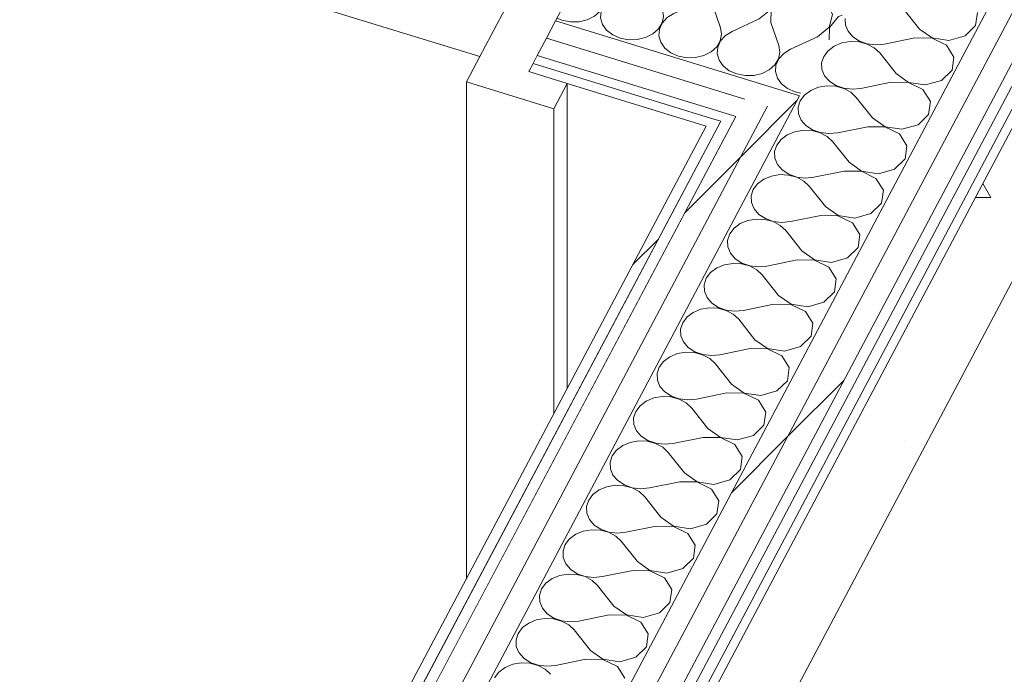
# Model space of a CAD drawing. Header units: millimetres. Extents: x -2220 to 52371, y -4077 to 6953.
# Tile 167 of 228: x 17502 to 18057, y -2606 to -2238. Entities that reach past the tile are written whole.
import ezdxf

# ---------------------------------------------------------------- set-up
doc = ezdxf.new("R2010")
doc.units = ezdxf.units.MM
doc.header["$MEASUREMENT"] = 0
doc.linetypes.add('Wipeout_Contour', pattern=[1000, 0, -1000])
for name, color, linetype in [('Nuevo_08_E_Envans secs', 7, 'Continuous'), ('Nuevo_12_FAÇ_Façana', 7, 'Continuous'), ('Nuevo_Puertas Archicad', 7, 'Continuous')]:
    doc.layers.add(name, color=color, linetype=linetype)
for name, color, linetype, lineweight in [('Nuevo_08_E_Envans secs_Pluma_Nº__1', 7, 'Continuous', 5), ('Nuevo_12_FAÇ_Façana_Pluma_Nº__1', 7, 'Continuous', 5), ('Nuevo_Puertas Archicad_Pluma_Nº__1', 7, 'Continuous', 5)]:
    doc.layers.add(name, color=color, linetype=linetype, lineweight=lineweight)
for name, color, linetype, lineweight, true_color in [('Nuevo_08_E_Envans secs_Pluma_Nº__102', 7, 'Continuous', 5, 0xcccccc), ('Nuevo_08_E_Envans secs_Pluma_Nº__171', 171, 'Continuous', 13, 0xaaaaff), ('Nuevo_08_E_Envans secs_Pluma_Nº__177', 7, 'Continuous', 15, 0xf7e046), ('Nuevo_12_FAÇ_Façana_Pluma_Nº__102', 7, 'Continuous', 5, 0xcccccc), ('Nuevo_12_FAÇ_Façana_Pluma_Nº__171', 171, 'Continuous', 13, 0xaaaaff), ('Nuevo_12_FAÇ_Façana_Pluma_Nº__177', 7, 'Continuous', 15, 0xf7e046)]:
    doc.layers.add(name, color=color, linetype=linetype, lineweight=lineweight, true_color=true_color)
pattern_1 = [(45, (0, 0), (-183.8478, 183.8478), [195, -65]), (45, (7e-14, 183.85), (-183.8478, 183.8478), [195, -65])]

# ---------------------------------------------------------------- blocks, each defined once
blk = doc.blocks.new('*X58')
at = {"layer": 'Nuevo_12_FAÇ_Façana_Pluma_Nº__102', "color": 254, "linetype": 'Continuous', "lineweight": 5, "true_color": 0xcccccc}
for p, q in [((18008.96, -2243.06), (17999.81, -2231.54)), ((17967.09, -2237.08), (17967.24, -2240.79)), ((18040.5, -2241.12), (18041.53, -2233.81)), ((17967.24, -2240.79), (17968.73, -2244.33)), ((17968.73, -2244.33), (17971.42, -2247.43)), ((18008.96, -2243.06), (18016.03, -2248.07)), ((18034.57, -2246.94), (18040.5, -2241.12)), ((17970.02, -2250.06), (17965.26, -2250.87)), ((17974.9, -2250.28), (17970.02, -2250.06)), ((17971.42, -2247.43), (17975.13, -2249.84)), ((17979.5, -2251.5), (17974.9, -2250.28)), ((17975.13, -2249.84), (17979.56, -2251.4)), ((18006.31, -2248.05), (17989.22, -2251.52)), ((18015.98, -2248.18), (18006.31, -2248.05)), ((18024.12, -2252.15), (18015.98, -2248.18)), ((18016.03, -2248.07), (18025.51, -2249.51)), ((18025.51, -2249.51), (18034.57, -2246.94)), ((17957.47, -2255.23), (17955.04, -2258.45)), ((17960.97, -2252.64), (17957.47, -2255.23)), ((17965.26, -2250.87), (17960.97, -2252.64)), ((17983.5, -2253.63), (17979.5, -2251.5)), ((17979.56, -2251.4), (17984.38, -2251.97)), ((17986.58, -2256.51), (17983.5, -2253.63)), ((17984.38, -2251.97), (17989.22, -2251.52)), ((18028.29, -2258.78), (18024.12, -2252.15)), ((17955.04, -2258.45), (17953.85, -2262.05)), ((17995.73, -2268.03), (17986.58, -2256.51)), ((18027.27, -2266.1), (18028.29, -2258.78)), ((17953.85, -2262.05), (17954.01, -2265.76)), ((17954.01, -2265.76), (17955.49, -2269.3)), ((18021.34, -2271.91), (18027.27, -2266.1)), ((17955.49, -2269.3), (17958.19, -2272.4)), ((17958.19, -2272.4), (17961.89, -2274.82)), ((17995.73, -2268.03), (18002.8, -2273.05)), ((18012.28, -2274.48), (18021.34, -2271.91)), ((17947.73, -2277.61), (17944.24, -2280.2)), ((17952.03, -2275.84), (17947.73, -2277.61)), ((17956.79, -2275.03), (17952.03, -2275.84)), ((17961.66, -2275.25), (17956.79, -2275.03)), ((17966.27, -2276.47), (17961.66, -2275.25)), ((17961.89, -2274.82), (17966.32, -2276.37)), ((17970.26, -2278.6), (17966.27, -2276.47)), ((17966.32, -2276.37), (17971.14, -2276.94)), ((17971.14, -2276.94), (17975.99, -2276.49)), ((17993.08, -2273.03), (17975.99, -2276.49)), ((18002.75, -2273.15), (17993.08, -2273.03)), ((18010.88, -2277.12), (18002.75, -2273.15)), ((18002.8, -2273.05), (18012.28, -2274.48)), ((18015.06, -2283.75), (18010.88, -2277.12)), ((17941.8, -2283.42), (17940.62, -2287.02)), ((17944.24, -2280.2), (17941.8, -2283.42)), ((17973.34, -2281.49), (17970.26, -2278.6)), ((17982.49, -2293), (17973.34, -2281.49)), ((17940.62, -2287.02), (17940.77, -2290.74)), ((18014.03, -2291.07), (18015.06, -2283.75)), ((17940.77, -2290.74), (17942.26, -2294.27)), ((17942.26, -2294.27), (17944.95, -2297.37)), ((17982.49, -2293), (17989.56, -2298.02)), ((18008.1, -2296.88), (18014.03, -2291.07)), ((17943.56, -2300.01), (17938.79, -2300.81)), ((17948.43, -2300.22), (17943.56, -2300.01)), ((17944.95, -2297.37), (17948.66, -2299.79)), ((17953.04, -2301.44), (17948.43, -2300.22)), ((17948.66, -2299.79), (17953.09, -2301.34)), ((17979.85, -2298), (17962.75, -2301.46)), ((17989.51, -2298.12), (17979.85, -2298)), ((17997.65, -2302.09), (17989.51, -2298.12)), ((17989.56, -2298.02), (17999.05, -2299.45)), ((17999.05, -2299.45), (18008.1, -2296.88)), ((17931, -2305.17), (17928.57, -2308.39)), ((17934.5, -2302.58), (17931, -2305.17)), ((17938.79, -2300.81), (17934.5, -2302.58)), ((17957.03, -2303.57), (17953.04, -2301.44)), ((17953.09, -2301.34), (17957.91, -2301.91)), ((17960.11, -2306.46), (17957.03, -2303.57)), ((17957.91, -2301.91), (17962.75, -2301.46)), ((18001.83, -2308.72), (17997.65, -2302.09)), ((17928.57, -2308.39), (17927.39, -2312)), ((17969.26, -2317.98), (17960.11, -2306.46)), ((18000.8, -2316.04), (18001.83, -2308.72)), ((17927.39, -2312), (17927.54, -2315.71)), ((17927.54, -2315.71), (17929.02, -2319.25)), ((17994.87, -2321.85), (18000.8, -2316.04)), ((17929.02, -2319.25), (17931.72, -2322.34)), ((17931.72, -2322.34), (17935.42, -2324.76)), ((17969.26, -2317.98), (17976.33, -2322.99)), ((17985.81, -2324.43), (17994.87, -2321.85)), ((17921.26, -2327.55), (17917.77, -2330.14)), ((17925.56, -2325.78), (17921.26, -2327.55)), ((17930.32, -2324.98), (17925.56, -2325.78)), ((17935.19, -2325.19), (17930.32, -2324.98)), ((17939.8, -2326.41), (17935.19, -2325.19)), ((17935.42, -2324.76), (17939.85, -2326.31)), ((17943.8, -2328.55), (17939.8, -2326.41)), ((17939.85, -2326.31), (17944.68, -2326.89)), ((17944.68, -2326.89), (17949.52, -2326.43)), ((17966.61, -2322.97), (17949.52, -2326.43)), ((17976.28, -2323.09), (17966.61, -2322.97)), ((17984.41, -2327.06), (17976.28, -2323.09)), ((17976.33, -2322.99), (17985.81, -2324.43)), ((17988.59, -2333.7), (17984.41, -2327.06)), ((17915.34, -2333.36), (17914.15, -2336.97)), ((17917.77, -2330.14), (17915.34, -2333.36)), ((17946.87, -2331.43), (17943.8, -2328.55)), ((17956.02, -2342.95), (17946.87, -2331.43)), ((17914.15, -2336.97), (17914.31, -2340.68)), ((17987.56, -2341.01), (17988.59, -2333.7)), ((17914.31, -2340.68), (17915.79, -2344.22)), ((17915.79, -2344.22), (17918.48, -2347.31)), ((17956.02, -2342.95), (17963.1, -2347.96)), ((17981.63, -2346.82), (17987.56, -2341.01)), ((17917.09, -2349.95), (17912.32, -2350.76)), ((17921.96, -2350.17), (17917.09, -2349.95)), ((17918.48, -2347.31), (17922.19, -2349.73)), ((17926.57, -2351.39), (17921.96, -2350.17)), ((17922.19, -2349.73), (17926.62, -2351.28)), ((17953.38, -2347.94), (17936.29, -2351.41)), ((17963.04, -2348.06), (17953.38, -2347.94)), ((17971.18, -2352.03), (17963.04, -2348.06)), ((17963.1, -2347.96), (17972.58, -2349.4)), ((17972.58, -2349.4), (17981.63, -2346.82)), ((17904.53, -2355.12), (17902.1, -2358.34)), ((17908.03, -2352.52), (17904.53, -2355.12)), ((17912.32, -2350.76), (17908.03, -2352.52)), ((17930.56, -2353.52), (17926.57, -2351.39)), ((17926.62, -2351.28), (17931.44, -2351.86)), ((17933.64, -2356.4), (17930.56, -2353.52)), ((17931.44, -2351.86), (17936.29, -2351.41)), ((17975.36, -2358.67), (17971.18, -2352.03)), ((17902.1, -2358.34), (17900.92, -2361.94)), ((17942.79, -2367.92), (17933.64, -2356.4)), ((17974.33, -2365.98), (17975.36, -2358.67)), ((17900.92, -2361.94), (17901.07, -2365.65)), ((17901.07, -2365.65), (17902.55, -2369.19)), ((17968.4, -2371.8), (17974.33, -2365.98)), ((17902.55, -2369.19), (17905.25, -2372.29)), ((17905.25, -2372.29), (17908.95, -2374.7)), ((17942.79, -2367.92), (17949.86, -2372.93)), ((17959.34, -2374.37), (17968.4, -2371.8)), ((17894.8, -2377.49), (17891.3, -2380.09)), ((17899.09, -2375.73), (17894.8, -2377.49)), ((17903.85, -2374.92), (17899.09, -2375.73)), ((17908.72, -2375.14), (17903.85, -2374.92)), ((17913.33, -2376.36), (17908.72, -2375.14)), ((17908.95, -2374.7), (17913.39, -2376.26)), ((17917.33, -2378.49), (17913.33, -2376.36)), ((17913.39, -2376.26), (17918.21, -2376.83)), ((17918.21, -2376.83), (17923.05, -2376.38)), ((17940.14, -2372.91), (17923.05, -2376.38)), ((17949.81, -2373.04), (17940.14, -2372.91)), ((17957.95, -2377.01), (17949.81, -2373.04)), ((17949.86, -2372.93), (17959.34, -2374.37)), ((17962.12, -2383.64), (17957.95, -2377.01)), ((17888.87, -2383.31), (17887.68, -2386.91)), ((17891.3, -2380.09), (17888.87, -2383.31)), ((17920.4, -2381.37), (17917.33, -2378.49)), ((17929.56, -2392.89), (17920.4, -2381.37)), ((17887.68, -2386.91), (17887.84, -2390.62)), ((17961.09, -2390.96), (17962.12, -2383.64)), ((17887.84, -2390.62), (17889.32, -2394.16)), ((17889.32, -2394.16), (17892.02, -2397.26)), ((17929.56, -2392.89), (17936.63, -2397.91)), ((17955.17, -2396.77), (17961.09, -2390.96)), ((17890.62, -2399.89), (17885.85, -2400.7)), ((17895.49, -2400.11), (17890.62, -2399.89)), ((17892.02, -2397.26), (17895.72, -2399.67)), ((17895.72, -2399.67), (17900.15, -2401.23)), ((17926.91, -2397.89), (17909.82, -2401.35)), ((17936.57, -2398.01), (17926.91, -2397.89)), ((17944.71, -2401.98), (17936.57, -2398.01)), ((17936.63, -2397.91), (17946.11, -2399.34)), ((17946.11, -2399.34), (17955.17, -2396.77)), ((17878.07, -2405.06), (17875.63, -2408.28)), ((17881.56, -2402.47), (17878.07, -2405.06)), ((17885.85, -2400.7), (17881.56, -2402.47)), ((17900.1, -2401.33), (17895.49, -2400.11)), ((17904.09, -2403.46), (17900.1, -2401.33)), ((17900.15, -2401.23), (17904.97, -2401.8)), ((17907.17, -2406.34), (17904.09, -2403.46)), ((17904.97, -2401.8), (17909.82, -2401.35)), ((17948.89, -2408.61), (17944.71, -2401.98)), ((17875.63, -2408.28), (17874.45, -2411.88)), ((17916.32, -2417.86), (17907.17, -2406.34)), ((17947.86, -2415.93), (17948.89, -2408.61)), ((17874.45, -2411.88), (17874.6, -2415.6)), ((17874.6, -2415.6), (17876.09, -2419.13)), ((17941.93, -2421.74), (17947.86, -2415.93)), ((17876.09, -2419.13), (17878.78, -2422.23)), ((17878.78, -2422.23), (17882.49, -2424.65)), ((17916.32, -2417.86), (17923.39, -2422.88)), ((17932.87, -2424.31), (17941.93, -2421.74)), ((17868.33, -2427.44), (17864.83, -2430.03)), ((17872.62, -2425.67), (17868.33, -2427.44)), ((17877.38, -2424.87), (17872.62, -2425.67)), ((17882.26, -2425.08), (17877.38, -2424.87)), ((17886.86, -2426.3), (17882.26, -2425.08)), ((17882.49, -2424.65), (17886.92, -2426.2)), ((17890.86, -2428.43), (17886.86, -2426.3)), ((17886.92, -2426.2), (17891.74, -2426.77)), ((17891.74, -2426.77), (17896.58, -2426.32)), ((17913.67, -2422.86), (17896.58, -2426.32)), ((17923.34, -2422.98), (17913.67, -2422.86)), ((17931.48, -2426.95), (17923.34, -2422.98)), ((17923.39, -2422.88), (17932.87, -2424.31)), ((17935.65, -2433.58), (17931.48, -2426.95)), ((17862.4, -2433.25), (17861.21, -2436.85)), ((17864.83, -2430.03), (17862.4, -2433.25)), ((17893.94, -2431.32), (17890.86, -2428.43)), ((17903.09, -2442.83), (17893.94, -2431.32)), ((17861.21, -2436.85), (17861.37, -2440.57)), ((17934.62, -2440.9), (17935.65, -2433.58)), ((17861.37, -2440.57), (17862.85, -2444.11)), ((17862.85, -2444.11), (17865.55, -2447.2)), ((17903.09, -2442.83), (17910.16, -2447.85)), ((17928.7, -2446.71), (17934.62, -2440.9)), ((17864.15, -2449.84), (17859.39, -2450.64)), ((17869.02, -2450.05), (17864.15, -2449.84)), ((17865.55, -2447.2), (17869.25, -2449.62)), ((17869.25, -2449.62), (17873.68, -2451.17)), ((17900.44, -2447.83), (17883.35, -2451.29)), ((17910.11, -2447.95), (17900.44, -2447.83)), ((17918.24, -2451.92), (17910.11, -2447.95)), ((17910.16, -2447.85), (17919.64, -2449.29)), ((17919.64, -2449.29), (17928.7, -2446.71)), ((17851.6, -2455), (17849.16, -2458.22)), ((17855.09, -2452.41), (17851.6, -2455)), ((17859.39, -2450.64), (17855.09, -2452.41)), ((17873.63, -2451.27), (17869.02, -2450.05)), ((17877.62, -2453.41), (17873.63, -2451.27)), ((17873.68, -2451.17), (17878.5, -2451.75)), ((17880.7, -2456.29), (17877.62, -2453.41)), ((17878.5, -2451.75), (17883.35, -2451.29)), ((17922.42, -2458.56), (17918.24, -2451.92)), ((17849.16, -2458.22), (17847.98, -2461.83)), ((17889.85, -2467.81), (17880.7, -2456.29)), ((17921.39, -2465.87), (17922.42, -2458.56)), ((17847.98, -2461.83), (17848.13, -2465.54)), ((17848.13, -2465.54), (17849.62, -2469.08)), ((17915.46, -2471.68), (17921.39, -2465.87)), ((17849.62, -2469.08), (17852.31, -2472.17)), ((17889.85, -2467.81), (17896.92, -2472.82)), ((17906.41, -2474.26), (17915.46, -2471.68)), ((17841.86, -2477.38), (17838.36, -2479.97)), ((17846.15, -2475.62), (17841.86, -2477.38)), ((17850.92, -2474.81), (17846.15, -2475.62)), ((17855.79, -2475.02), (17850.92, -2474.81)), ((17852.31, -2472.17), (17856.02, -2474.59)), ((17860.4, -2476.25), (17855.79, -2475.02)), ((17856.02, -2474.59), (17860.45, -2476.14)), ((17864.39, -2478.38), (17860.4, -2476.25)), ((17860.45, -2476.14), (17865.27, -2476.72)), ((17865.27, -2476.72), (17870.11, -2476.27)), ((17887.21, -2472.8), (17870.11, -2476.27)), ((17896.87, -2472.92), (17887.21, -2472.8)), ((17905.01, -2476.89), (17896.87, -2472.92)), ((17896.92, -2472.82), (17906.41, -2474.26)), ((17909.19, -2483.53), (17905.01, -2476.89)), ((17835.93, -2483.19), (17834.75, -2486.8)), ((17838.36, -2479.97), (17835.93, -2483.19)), ((17867.47, -2481.26), (17864.39, -2478.38)), ((17876.62, -2492.78), (17867.47, -2481.26)), ((17834.75, -2486.8), (17834.9, -2490.51)), ((17908.16, -2490.84), (17909.19, -2483.53)), ((17834.9, -2490.51), (17836.38, -2494.05)), ((17836.38, -2494.05), (17839.08, -2497.15)), ((17876.62, -2492.78), (17883.69, -2497.79)), ((17902.23, -2496.66), (17908.16, -2490.84)), ((17837.68, -2499.78), (17832.92, -2500.59)), ((17842.55, -2500), (17837.68, -2499.78)), ((17839.08, -2497.15), (17842.78, -2499.56)), ((17842.78, -2499.56), (17847.21, -2501.12)), ((17873.97, -2497.77), (17856.88, -2501.24)), ((17883.64, -2497.89), (17873.97, -2497.77)), ((17891.77, -2501.87), (17883.64, -2497.89)), ((17883.69, -2497.79), (17893.17, -2499.23)), ((17893.17, -2499.23), (17902.23, -2496.66)), ((17825.13, -2504.95), (17822.7, -2508.17)), ((17828.62, -2502.35), (17825.13, -2504.95)), ((17832.92, -2500.59), (17828.62, -2502.35)), ((17847.16, -2501.22), (17842.55, -2500)), ((17851.16, -2503.35), (17847.16, -2501.22)), ((17847.21, -2501.12), (17852.04, -2501.69)), ((17854.23, -2506.23), (17851.16, -2503.35)), ((17852.04, -2501.69), (17856.88, -2501.24)), ((17895.95, -2508.5), (17891.77, -2501.87)), ((17822.7, -2508.17), (17821.51, -2511.77)), ((17863.38, -2517.75), (17854.23, -2506.23)), ((17894.92, -2515.82), (17895.95, -2508.5)), ((17821.51, -2511.77), (17821.67, -2515.48)), ((17821.67, -2515.48), (17823.15, -2519.02)), ((17888.99, -2521.63), (17894.92, -2515.82)), ((17823.15, -2519.02), (17825.84, -2522.12)), ((17863.38, -2517.75), (17870.46, -2522.77)), ((17879.94, -2524.2), (17888.99, -2521.63)), ((17815.39, -2527.33), (17811.89, -2529.92)), ((17819.68, -2525.56), (17815.39, -2527.33)), ((17824.45, -2524.75), (17819.68, -2525.56)), ((17829.32, -2524.97), (17824.45, -2524.75)), ((17825.84, -2522.12), (17829.55, -2524.53)), ((17833.93, -2526.19), (17829.32, -2524.97)), ((17829.55, -2524.53), (17833.98, -2526.09)), ((17837.92, -2528.32), (17833.93, -2526.19)), ((17833.98, -2526.09), (17838.8, -2526.66)), ((17838.8, -2526.66), (17843.65, -2526.21)), ((17860.74, -2522.74), (17843.65, -2526.21)), ((17870.4, -2522.87), (17860.74, -2522.74)), ((17878.54, -2526.84), (17870.4, -2522.87)), ((17870.46, -2522.77), (17879.94, -2524.2)), ((17882.72, -2533.47), (17878.54, -2526.84)), ((17811.89, -2529.92), (17809.46, -2533.14)), ((17841, -2531.2), (17837.92, -2528.32)), ((17850.15, -2542.72), (17841, -2531.2)), ((17809.46, -2533.14), (17808.28, -2536.74)), ((17808.28, -2536.74), (17808.43, -2540.45)), ((17881.69, -2540.79), (17882.72, -2533.47)), ((17808.43, -2540.45), (17809.91, -2543.99)), ((17809.91, -2543.99), (17812.61, -2547.09)), ((17850.15, -2542.72), (17857.22, -2547.74)), ((17875.76, -2546.6), (17881.69, -2540.79)), ((17811.21, -2549.73), (17806.45, -2550.53)), ((17816.08, -2549.94), (17811.21, -2549.73)), ((17812.61, -2547.09), (17816.31, -2549.51)), ((17816.31, -2549.51), (17820.75, -2551.06)), ((17847.5, -2547.72), (17830.41, -2551.18)), ((17857.17, -2547.84), (17847.5, -2547.72)), ((17865.3, -2551.81), (17857.17, -2547.84)), ((17857.22, -2547.74), (17866.7, -2549.17)), ((17866.7, -2549.17), (17875.76, -2546.6)), ((17798.66, -2554.89), (17796.23, -2558.11)), ((17802.16, -2552.3), (17798.66, -2554.89)), ((17806.45, -2550.53), (17802.16, -2552.3)), ((17820.69, -2551.16), (17816.08, -2549.94)), ((17824.69, -2553.29), (17820.69, -2551.16)), ((17820.75, -2551.06), (17825.57, -2551.63)), ((17827.76, -2556.18), (17824.69, -2553.29)), ((17825.57, -2551.63), (17830.41, -2551.18)), ((17869.48, -2558.44), (17865.3, -2551.81)), ((17796.23, -2558.11), (17795.04, -2561.71)), ((17836.92, -2567.69), (17827.76, -2556.18)), ((17868.45, -2565.76), (17869.48, -2558.44)), ((17795.04, -2561.71), (17795.2, -2565.43)), ((17795.2, -2565.43), (17796.68, -2568.97)), ((17862.52, -2571.57), (17868.45, -2565.76)), ((17796.68, -2568.97), (17799.38, -2572.06)), ((17836.92, -2567.69), (17843.99, -2572.71)), ((17853.47, -2574.14), (17862.52, -2571.57)), ((17788.92, -2577.27), (17785.42, -2579.86)), ((17793.21, -2575.5), (17788.92, -2577.27)), ((17797.98, -2574.7), (17793.21, -2575.5)), ((17802.85, -2574.91), (17797.98, -2574.7)), ((17799.38, -2572.06), (17803.08, -2574.48)), ((17807.46, -2576.13), (17802.85, -2574.91)), ((17803.08, -2574.48), (17807.51, -2576.03)), ((17811.45, -2578.27), (17807.46, -2576.13)), ((17807.51, -2576.03), (17812.33, -2576.6)), ((17812.33, -2576.6), (17817.18, -2576.15)), ((17834.27, -2572.69), (17817.18, -2576.15)), ((17843.93, -2572.81), (17834.27, -2572.69)), ((17852.07, -2576.78), (17843.93, -2572.81)), ((17843.99, -2572.71), (17853.47, -2574.14)), ((17856.25, -2583.42), (17852.07, -2576.78)), ((17785.42, -2579.86), (17782.99, -2583.08)), ((17814.53, -2581.15), (17811.45, -2578.27)), ((17823.68, -2592.67), (17814.53, -2581.15)), ((17782.99, -2583.08), (17781.81, -2586.69)), ((17781.81, -2586.69), (17781.96, -2590.4)), ((17855.22, -2590.73), (17856.25, -2583.42)), ((17781.96, -2590.4), (17783.45, -2593.94)), ((17783.45, -2593.94), (17786.14, -2597.03)), ((17823.68, -2592.67), (17830.75, -2597.68)), ((17849.29, -2596.54), (17855.22, -2590.73)), ((17786.14, -2597.03), (17789.85, -2599.45)), ((17789.85, -2599.45), (17794.28, -2601)), ((17821.03, -2597.66), (17803.94, -2601.13)), ((17830.7, -2597.78), (17821.03, -2597.66)), ((17838.84, -2601.75), (17830.7, -2597.78)), ((17830.75, -2597.68), (17840.23, -2599.12)), ((17840.23, -2599.12), (17849.29, -2596.54)), ((17772.19, -2604.83), (17769.76, -2608.05)), ((17775.69, -2602.24), (17772.19, -2604.83)), ((17779.98, -2600.48), (17775.69, -2602.24)), ((17784.74, -2599.67), (17779.98, -2600.48)), ((17789.62, -2599.88), (17784.74, -2599.67)), ((17794.22, -2601.1), (17789.62, -2599.88)), ((17798.22, -2603.24), (17794.22, -2601.1)), ((17794.28, -2601), (17799.1, -2601.58)), ((17801.3, -2606.12), (17798.22, -2603.24)), ((17799.1, -2601.58), (17803.94, -2601.13)), ((17843.01, -2608.39), (17838.84, -2601.75))]:
    blk.add_line(p, q, dxfattribs=at)
blk = doc.blocks.new('Elem Sección_57_1')
at = {"layer": 'Nuevo_12_FAÇ_Façana', "lineweight": 0}
blk.add_blockref('*X58', (0, 0), dxfattribs=at)
at = {"color": 254, "linetype": 'Wipeout_Contour', "lineweight": 0, "ltscale": 71344.566045}
blk.add_wipeout([(17293.34, -3421.37), (17299.24, -3423.19), (17897.18, -2294.94), (17891.27, -2293.13)], dxfattribs=at).dxf.layer = 'Nuevo_12_FAÇ_Façana'
at = {"layer": 'Nuevo_12_FAÇ_Façana_Pluma_Nº__171', "linetype": 'Continuous', "lineweight": 13, "true_color": 0xaaaaff}
h = blk.add_hatch(dxfattribs=at)
h.set_pattern_fill('Panellat_HPL_0001', color=161, style=0, pattern_type=2)
h.set_pattern_definition(pattern_1)
h.paths.add_polyline_path([(17293.34, -3421.37), (17299.24, -3423.19), (17897.18, -2294.94), (17891.27, -2293.13)])
at = {"color": 254, "linetype": 'Wipeout_Contour', "lineweight": 0, "ltscale": 72161.854816}
blk.add_wipeout([(17275.84, -3715.63), (17288.64, -3719.55), (18325.26, -1763.55), (18312.46, -1759.62)], dxfattribs=at).dxf.layer = 'Nuevo_12_FAÇ_Façana'
at = {"layer": 'Nuevo_12_FAÇ_Façana_Pluma_Nº__177', "linetype": 'Continuous', "lineweight": 15, "true_color": 0xf7e046}
h = blk.add_hatch(dxfattribs=at)
h.set_pattern_fill('Panellat_HPL_0001', color=53, style=0, pattern_type=2)
h.set_pattern_definition(pattern_1)
h.paths.add_polyline_path([(17275.84, -3715.63), (17288.64, -3719.55), (18325.26, -1763.55), (18312.46, -1759.62)])
at = {"color": 254, "linetype": 'Wipeout_Contour', "lineweight": 0, "ltscale": 72108.966522}
blk.add_wipeout([(17263.05, -3711.7), (17275.84, -3715.63), (18312.46, -1759.62), (18299.67, -1755.69)], dxfattribs=at).dxf.layer = 'Nuevo_12_FAÇ_Façana'
at = {"layer": 'Nuevo_12_FAÇ_Façana_Pluma_Nº__177', "linetype": 'Continuous', "lineweight": 15, "true_color": 0xf7e046}
h = blk.add_hatch(dxfattribs=at)
h.set_pattern_fill('Panellat_HPL_0001', color=53, style=0, pattern_type=2)
h.set_pattern_definition(pattern_1)
h.paths.add_polyline_path([(17263.05, -3711.7), (17275.84, -3715.63), (18312.46, -1759.62), (18299.67, -1755.69)])
at = {"color": 254, "linetype": 'Wipeout_Contour', "lineweight": 0, "ltscale": 89538.781143}
blk.add_wipeout([(17923.42, -2286.44), (17310.4, -3443.16), (17323.19, -3447.08), (17941.38, -2280.63), (17928.58, -2276.7)], dxfattribs=at).dxf.layer = 'Nuevo_12_FAÇ_Façana'
at = {"layer": 'Nuevo_12_FAÇ_Façana_Pluma_Nº__177', "linetype": 'Continuous', "lineweight": 15, "true_color": 0xf7e046}
h = blk.add_hatch(dxfattribs=at)
h.set_pattern_fill('Panellat_HPL_0001', color=53, style=0, pattern_type=2)
h.set_pattern_definition(pattern_1)
h.paths.add_polyline_path([(17923.42, -2286.44), (17310.4, -3443.16), (17323.19, -3447.08), (17941.38, -2280.63), (17928.58, -2276.7)])
at = {"color": 254, "linetype": 'Wipeout_Contour', "lineweight": 0, "ltscale": 71409.858235}
blk.add_wipeout([(17297.6, -3439.23), (17310.4, -3443.16), (17923.42, -2286.44), (17910.63, -2282.52)], dxfattribs=at).dxf.layer = 'Nuevo_12_FAÇ_Façana'
at = {"layer": 'Nuevo_12_FAÇ_Façana_Pluma_Nº__177', "linetype": 'Continuous', "lineweight": 15, "true_color": 0xf7e046}
h = blk.add_hatch(dxfattribs=at)
h.set_pattern_fill('Panellat_HPL_0001', color=53, style=0, pattern_type=2)
h.set_pattern_definition(pattern_1)
h.paths.add_polyline_path([(17297.6, -3439.23), (17310.4, -3443.16), (17923.42, -2286.44), (17910.63, -2282.52)])
at = {"color": 254, "linetype": 'Wipeout_Contour', "lineweight": 0, "ltscale": 72224.914872}
blk.add_wipeout([(17294.54, -3721.37), (17300.45, -3723.18), (18337.07, -1767.17), (18331.16, -1765.36)], dxfattribs=at).dxf.layer = 'Nuevo_12_FAÇ_Façana'
at = {"layer": 'Nuevo_12_FAÇ_Façana_Pluma_Nº__171', "linetype": 'Continuous', "lineweight": 13, "true_color": 0xaaaaff}
h = blk.add_hatch(dxfattribs=at)
h.set_pattern_fill('Panellat_HPL_0001', color=161, style=0, pattern_type=2)
h.set_pattern_definition(pattern_1)
h.paths.add_polyline_path([(17294.54, -3721.37), (17300.45, -3723.18), (18337.07, -1767.17), (18331.16, -1765.36)])
at = {"layer": 'Nuevo_12_FAÇ_Façana_Pluma_Nº__1', "color": 7, "linetype": 'Continuous', "lineweight": 5}
for p, q in [((18299.67, -1755.69), (17263.05, -3711.7)), ((18312.46, -1759.62), (17275.84, -3715.63)), ((18325.26, -1763.55), (17288.64, -3719.55)), ((18331.16, -1765.36), (17294.54, -3721.37)), ((18337.07, -1767.17), (17300.45, -3723.18)), ((17941.38, -2280.63), (17323.19, -3447.08)), ((17923.42, -2286.44), (17310.4, -3443.16)), ((17905.46, -2292.26), (17302.77, -3429.49)), ((17888.89, -2297.62), (17295.72, -3416.88)), ((17897.18, -2294.94), (17299.24, -3423.19))]:
    blk.add_line(p, q, dxfattribs=at)
blk = doc.blocks.new('Elem Sección_58_1')
at = {"layer": 'Nuevo_Puertas Archicad', "linetype": 'Continuous', "lineweight": 0, "true_color": 0xffffff}
h = blk.add_hatch(dxfattribs=at)
h.set_pattern_fill('Hormigón_en_Masa_0001', style=0, pattern_type=2)
h.set_pattern_definition([(0, (0, 0), (0, 779.423), [48.75, -401.25]), (0, (225, 389.7), (0, 779.423), [48.75, -401.25]), (60, (0, 0), (-675, 389.71), [48.75, -401.25]), (60, (450, 0), (-675, 389.71), [48.75, -401.25]), (120, (48.75, 0), (675, 389.71), [48.75, -401.25]), (120, (498.75, 0), (675, 389.71), [48.75, -401.25]), (0, (0, 75), (0, 150), [0, -150, 0, -225]), (45, (75, 75), (-106.066, 106.066), [0, -112.5, 0, -187.5])])
h.paths.add_polyline_path([(18675.82, -1225.13), (18636.46, -1213.05), (17802.7, -2786.27), (17842.06, -2798.35)])
at = {"layer": 'Nuevo_Puertas Archicad_Pluma_Nº__1', "color": 7, "linetype": 'Continuous', "lineweight": 5}
for p, q in [((18636.46, -1213.05), (17802.7, -2786.27)), ((18675.82, -1225.13), (17842.06, -2798.35))]:
    blk.add_line(p, q, dxfattribs=at)
blk = doc.blocks.new('*X64')
at = {"layer": 'Nuevo_08_E_Envans secs_Pluma_Nº__102', "color": 254, "linetype": 'Continuous', "lineweight": 5, "true_color": 0xcccccc}
for p, q in [((17826.84, -2201.78), (17828.73, -2194.57)), ((17828.73, -2194.57), (17828.08, -2193.23)), ((17840.91, -2192.45), (17832.19, -2195.63)), ((17850.52, -2193.23), (17840.91, -2192.45)), ((17858.16, -2197.74), (17850.52, -2193.23)), ((17832.19, -2195.63), (17826.98, -2201.83)), ((17861.54, -2204.64), (17858.16, -2197.74)), ((17821.03, -2206.54), (17826.84, -2201.78)), ((17826.98, -2201.83), (17826.81, -2209.18)), ((17859.65, -2211.85), (17861.54, -2204.64)), ((17865, -2205.7), (17859.78, -2211.89)), ((17873.72, -2202.52), (17865, -2205.7)), ((17883.33, -2203.3), (17873.72, -2202.52)), ((17890.96, -2207.81), (17883.33, -2203.3)), ((17826.81, -2209.18), (17831.36, -2222.19)), ((17894.34, -2214.7), (17890.96, -2207.81)), ((17853.06, -2217.24), (17859.65, -2211.85)), ((17859.78, -2211.89), (17859.62, -2219.25)), ((17892.45, -2221.92), (17894.34, -2214.7)), ((17897.8, -2215.77), (17892.59, -2221.96)), ((17906.52, -2212.58), (17897.8, -2215.77)), ((17916.13, -2213.37), (17906.52, -2212.58)), ((17923.77, -2217.88), (17916.13, -2213.37)), ((17831.95, -2225.88), (17831.36, -2222.19)), ((17853.06, -2217.24), (17837.92, -2224.2)), ((17859.62, -2219.25), (17864.17, -2232.26)), ((17885.86, -2227.3), (17892.45, -2221.92)), ((17892.59, -2221.96), (17892.42, -2229.32)), ((17927.15, -2224.77), (17923.77, -2217.88)), ((17939.33, -2222.65), (17930.61, -2225.83)), ((17948.94, -2223.43), (17939.33, -2222.65)), ((17831.2, -2229.55), (17831.95, -2225.88)), ((17834.13, -2226.55), (17831.33, -2229.59)), ((17837.92, -2224.2), (17834.13, -2226.55)), ((17885.86, -2227.3), (17870.73, -2234.27)), ((17925.26, -2231.99), (17927.15, -2224.77)), ((17930.61, -2225.83), (17925.39, -2232.03)), ((17956.57, -2227.94), (17948.94, -2223.43)), ((17959.95, -2234.84), (17956.57, -2227.94)), ((17825.98, -2235.74), (17829.16, -2232.92)), ((17829.16, -2232.92), (17831.2, -2229.55)), ((17829.73, -2233.1), (17829.44, -2236.8)), ((17831.33, -2229.59), (17829.73, -2233.1)), ((17864.76, -2235.95), (17864.17, -2232.26)), ((17892.42, -2229.32), (17896.97, -2242.33)), ((17918.67, -2237.37), (17925.26, -2231.99)), ((17925.39, -2232.03), (17925.23, -2239.38)), ((17804.91, -2236.94), (17807.65, -2238.14)), ((17807.65, -2238.14), (17812.39, -2239.04)), ((17812.39, -2239.04), (17817.26, -2238.92)), ((17817.26, -2238.92), (17821.91, -2237.79)), ((17821.91, -2237.79), (17825.98, -2235.74)), ((17829.44, -2236.8), (17830.5, -2240.43)), ((17864, -2239.61), (17864.76, -2235.95)), ((17866.94, -2236.61), (17864.14, -2239.66)), ((17870.73, -2234.27), (17866.94, -2236.61)), ((17918.67, -2237.37), (17903.53, -2244.34)), ((17958.06, -2242.05), (17959.95, -2234.84)), ((17963.41, -2235.9), (17958.19, -2242.09)), ((17965.48, -2235.15), (17963.41, -2235.9)), ((17830.5, -2240.43), (17832.82, -2243.7)), ((17832.82, -2243.7), (17836.23, -2246.36)), ((17858.79, -2245.81), (17861.96, -2242.99)), ((17861.96, -2242.99), (17864, -2239.61)), ((17862.53, -2243.16), (17862.25, -2246.87)), ((17864.14, -2239.66), (17862.53, -2243.16)), ((17897.56, -2246.01), (17896.97, -2242.33)), ((17903.53, -2244.34), (17899.74, -2246.68)), ((17925.23, -2239.38), (17929.78, -2252.39)), ((17951.47, -2247.44), (17958.06, -2242.05)), ((17958.19, -2242.09), (17958.04, -2249.19)), ((17836.23, -2246.36), (17840.46, -2248.21)), ((17840.46, -2248.21), (17845.19, -2249.11)), ((17845.19, -2249.11), (17850.07, -2248.99)), ((17850.07, -2248.99), (17854.72, -2247.86)), ((17854.72, -2247.86), (17858.79, -2245.81)), ((17862.25, -2246.87), (17863.31, -2250.5)), ((17894.77, -2253.06), (17896.81, -2249.68)), ((17896.94, -2249.72), (17895.34, -2253.23)), ((17896.81, -2249.68), (17897.56, -2246.01)), ((17899.74, -2246.68), (17896.94, -2249.72)), ((17951.47, -2247.44), (17936.34, -2254.41)), ((17863.31, -2250.5), (17865.63, -2253.77)), ((17865.63, -2253.77), (17869.03, -2256.43)), ((17887.52, -2257.93), (17891.59, -2255.88)), ((17891.59, -2255.88), (17894.77, -2253.06)), ((17895.34, -2253.23), (17895.05, -2256.94)), ((17930.37, -2256.08), (17929.78, -2252.39)), ((17936.34, -2254.41), (17932.55, -2256.75)), ((17869.03, -2256.43), (17873.26, -2258.28)), ((17873.26, -2258.28), (17878, -2259.18)), ((17878, -2259.18), (17882.87, -2259.06)), ((17882.87, -2259.06), (17887.52, -2257.93)), ((17895.05, -2256.94), (17896.11, -2260.57)), ((17896.11, -2260.57), (17898.43, -2263.83)), ((17927.57, -2263.12), (17929.61, -2259.75)), ((17929.75, -2259.79), (17928.14, -2263.3)), ((17929.61, -2259.75), (17930.37, -2256.08)), ((17932.55, -2256.75), (17929.75, -2259.79)), ((17898.43, -2263.83), (17901.84, -2266.49)), ((17901.84, -2266.49), (17906.07, -2268.34)), ((17920.33, -2268), (17924.4, -2265.94)), ((17924.4, -2265.94), (17927.57, -2263.12)), ((17928.14, -2263.3), (17927.86, -2267.01)), ((17927.86, -2267.01), (17928.92, -2270.63)), ((17906.07, -2268.34), (17910.8, -2269.24)), ((17910.8, -2269.24), (17915.68, -2269.13)), ((17915.68, -2269.13), (17920.33, -2268)), ((17928.92, -2270.63), (17931.24, -2273.9)), ((17931.24, -2273.9), (17934.64, -2276.56)), ((17934.64, -2276.56), (17938.87, -2278.41)), ((17938.87, -2278.41), (17942.21, -2279.05))]:
    blk.add_line(p, q, dxfattribs=at)
blk = doc.blocks.new('Elem Sección_60_1')
at = {"layer": 'Nuevo_08_E_Envans secs', "lineweight": 0}
blk.add_blockref('*X64', (0, 0), dxfattribs=at)
at = {"color": 254, "linetype": 'Wipeout_Contour', "lineweight": 0, "ltscale": 71940.995362}
blk.add_wipeout([(17891.27, -2293.13), (17791.38, -2262.47), (17789, -2266.97), (17888.89, -2297.62)], dxfattribs=at).dxf.layer = 'Nuevo_08_E_Envans secs'
at = {"layer": 'Nuevo_08_E_Envans secs_Pluma_Nº__171', "linetype": 'Continuous', "lineweight": 13, "true_color": 0xaaaaff}
h = blk.add_hatch(dxfattribs=at)
h.set_pattern_fill('Panellat_HPL_0001', color=161, style=0, pattern_type=2)
h.set_pattern_definition(pattern_1)
h.paths.add_polyline_path([(17891.27, -2293.13), (17791.38, -2262.47), (17789, -2266.97), (17888.89, -2297.62)])
at = {"color": 254, "linetype": 'Wipeout_Contour', "lineweight": 0, "ltscale": 90081.018705}
blk.add_wipeout([(17798.93, -2248.24), (17910.63, -2282.52), (17923.42, -2286.44), (17928.58, -2276.7), (17804.09, -2238.5)], dxfattribs=at).dxf.layer = 'Nuevo_08_E_Envans secs'
at = {"layer": 'Nuevo_08_E_Envans secs_Pluma_Nº__177', "linetype": 'Continuous', "lineweight": 15, "true_color": 0xf7e046}
h = blk.add_hatch(dxfattribs=at)
h.set_pattern_fill('Panellat_HPL_0001', color=53, style=0, pattern_type=2)
h.set_pattern_definition(pattern_1)
h.paths.add_polyline_path([(17798.93, -2248.24), (17910.63, -2282.52), (17923.42, -2286.44), (17928.58, -2276.7), (17804.09, -2238.5)])
at = {"color": 254, "linetype": 'Wipeout_Contour', "lineweight": 0, "ltscale": 71983.890797}
blk.add_wipeout([(17793.76, -2257.98), (17905.46, -2292.26), (17910.63, -2282.52), (17798.93, -2248.24)], dxfattribs=at).dxf.layer = 'Nuevo_08_E_Envans secs'
at = {"layer": 'Nuevo_08_E_Envans secs_Pluma_Nº__177', "linetype": 'Continuous', "lineweight": 15, "true_color": 0xf7e046}
h = blk.add_hatch(dxfattribs=at)
h.set_pattern_fill('Panellat_HPL_0001', color=53, style=0, pattern_type=2)
h.set_pattern_definition(pattern_1)
h.paths.add_polyline_path([(17793.76, -2257.98), (17905.46, -2292.26), (17910.63, -2282.52), (17798.93, -2248.24)])
at = {"layer": 'Nuevo_08_E_Envans secs_Pluma_Nº__1', "color": 7, "linetype": 'Continuous', "lineweight": 5}
blk.add_line((17798.93, -2248.24), (17910.63, -2282.52), dxfattribs=at)
at = {"layer": 'Nuevo_08_E_Envans secs_Pluma_Nº__1', "color": 7, "linetype": 'Continuous', "lineweight": 5, "flags": 128}
for points in [[(17804.09, -2238.5), (17928.58, -2276.7), (17941.38, -2280.63)], [(17793.76, -2257.98), (17899.56, -2290.44), (17905.46, -2292.26)], [(17789, -2266.97), (17810.65, -2273.61), (17888.89, -2297.62)], [(17791.38, -2262.47), (17891.27, -2293.13), (17897.18, -2294.94)]]:
    blk.add_lwpolyline(points, dxfattribs=at)
blk = doc.blocks.new('Elem Sección_64_1')
at = {"layer": 'Nuevo_Puertas Archicad_Pluma_Nº__1', "color": 7, "linetype": 'Continuous', "lineweight": 5}
for p, q in [((16734, -1943.2), (17761.44, -2258.51)), ((17753.9, -2272.74), (17753.9, -2552.33)), ((17753.9, -2272.74), (17803.11, -2287.85)), ((17810.65, -2273.61), (17803.11, -2287.85)), ((17810.65, -2445.25), (17810.65, -2273.61)), ((17803.11, -2459.49), (17803.11, -2287.85))]:
    blk.add_line(p, q, dxfattribs=at)
at = {"layer": 'Nuevo_Puertas Archicad_Pluma_Nº__1', "color": 7, "linetype": 'Continuous', "lineweight": 5, "flags": 128}
for points in [[(17846.97, -2157.59), (17844.58, -2162.09), (17842.2, -2166.58), (17837.04, -2176.32), (17831.88, -2186.06), (17804.09, -2238.5), (17798.93, -2248.24), (17793.76, -2257.98), (17791.38, -2262.47), (17789, -2266.97)], [(17777.33, -2228.54), (17761.44, -2258.51), (17753.9, -2272.74)]]:
    blk.add_lwpolyline(points, dxfattribs=at)

msp = doc.modelspace()

# ---------------------------------------------------------------- block references
at = {"layer": 'Nuevo_12_FAÇ_Façana', "lineweight": 0}
msp.add_blockref('Elem Sección_57_1', (0, 0), dxfattribs=at)

# ---------------------------------------------------------------- next in the draw order: block references
at = {"layer": 'Nuevo_Puertas Archicad', "lineweight": 0}
msp.add_blockref('Elem Sección_58_1', (0, 0), dxfattribs=at)

# ---------------------------------------------------------------- next in the draw order: block references
at = {"layer": 'Nuevo_08_E_Envans secs', "lineweight": 0}
msp.add_blockref('Elem Sección_60_1', (0, 0), dxfattribs=at)

# ---------------------------------------------------------------- next in the draw order: block references
at = {"layer": 'Nuevo_Puertas Archicad', "lineweight": 0}
msp.add_blockref('Elem Sección_64_1', (0, 0), dxfattribs=at)

doc.saveas('drawing.dxf')
